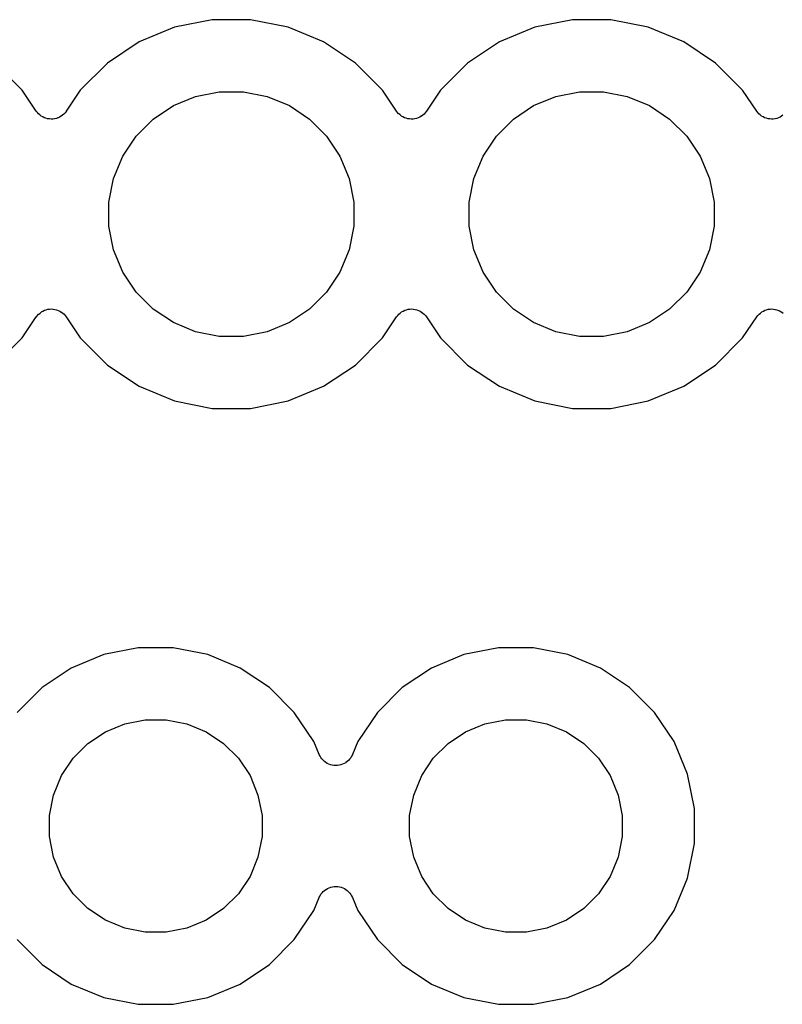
# Model space of a CAD drawing. Extents: x 3.21 to 7.18, y -3.5 to -0.72.
# Tile 24 of 27: x 6.38 to 6.59, y -1.71 to -1.44. Entities that reach past the tile are written whole.
import ezdxf

# ---------------------------------------------------------------- set-up
doc = ezdxf.new("R2010")
doc.units = 0
doc.header["$MEASUREMENT"] = 0
doc.layers.add('BLACK', color=7, linetype='CONTINUOUS')

msp = doc.modelspace()

# ---------------------------------------------------------------- linework, layer by layer
at = {"layer": 'BLACK', "linetype": 'CONTINUOUS'}
for p, q in [((6.42968, -1.436), (6.41925, -1.43808)), ((6.44032, -1.436), (6.42968, -1.436)), ((6.45075, -1.43808), (6.44032, -1.436)), ((6.52968, -1.436), (6.51925, -1.43808)), ((6.54032, -1.436), (6.52968, -1.436)), ((6.55075, -1.43808), (6.54032, -1.436)), ((6.41925, -1.43808), (6.40942, -1.44215)), ((6.46058, -1.44215), (6.45075, -1.43808)), ((6.51925, -1.43808), (6.50942, -1.44215)), ((6.56058, -1.44215), (6.55075, -1.43808)), ((6.40942, -1.44215), (6.40058, -1.44806)), ((6.46942, -1.44806), (6.46058, -1.44215)), ((6.50942, -1.44215), (6.50058, -1.44806)), ((6.56942, -1.44806), (6.56058, -1.44215)), ((6.37694, -1.45558), (6.36942, -1.44806)), ((6.40058, -1.44806), (6.39306, -1.45558)), ((6.47694, -1.45558), (6.46942, -1.44806)), ((6.50058, -1.44806), (6.49306, -1.45558)), ((6.57694, -1.45558), (6.56942, -1.44806)), ((6.38084, -1.46141), (6.37694, -1.45558)), ((6.39306, -1.45558), (6.38916, -1.46141)), ((6.41889, -1.45987), (6.42508, -1.45731)), ((6.42508, -1.45731), (6.43165, -1.456)), ((6.43165, -1.456), (6.43835, -1.456)), ((6.43835, -1.456), (6.44492, -1.45731)), ((6.44492, -1.45731), (6.45111, -1.45987)), ((6.48084, -1.46141), (6.47694, -1.45558)), ((6.49306, -1.45558), (6.48916, -1.46141)), ((6.51889, -1.45987), (6.52508, -1.45731)), ((6.52508, -1.45731), (6.53165, -1.456)), ((6.53165, -1.456), (6.53835, -1.456)), ((6.53835, -1.456), (6.54492, -1.45731)), ((6.54492, -1.45731), (6.55111, -1.45987)), ((6.58084, -1.46141), (6.57694, -1.45558)), ((6.41333, -1.46359), (6.41889, -1.45987)), ((6.45111, -1.45987), (6.45667, -1.46359)), ((6.51333, -1.46359), (6.51889, -1.45987)), ((6.55111, -1.45987), (6.55667, -1.46359)), ((6.38114, -1.46178), (6.38084, -1.46141)), ((6.38144, -1.46215), (6.38114, -1.46178)), ((6.38145, -1.46216), (6.38144, -1.46215)), ((6.38146, -1.46217), (6.38145, -1.46216)), ((6.38182, -1.46246), (6.38146, -1.46217)), ((6.38219, -1.46277), (6.38182, -1.46246)), ((6.3822, -1.46278), (6.38219, -1.46277)), ((6.38221, -1.46279), (6.3822, -1.46278)), ((6.38263, -1.46301), (6.38221, -1.46279)), ((6.38305, -1.46324), (6.38263, -1.46301)), ((6.38306, -1.46324), (6.38305, -1.46324)), ((6.38307, -1.46325), (6.38306, -1.46324)), ((6.38353, -1.46339), (6.38307, -1.46325)), ((6.38686, -1.46327), (6.38641, -1.46341)), ((6.38687, -1.46327), (6.38686, -1.46327)), ((6.38689, -1.46326), (6.38687, -1.46327)), ((6.38731, -1.46304), (6.38689, -1.46326)), ((6.38773, -1.46282), (6.38731, -1.46304)), ((6.38774, -1.46282), (6.38773, -1.46282)), ((6.38775, -1.46281), (6.38774, -1.46282)), ((6.38812, -1.46251), (6.38775, -1.46281)), ((6.38849, -1.46221), (6.38812, -1.46251)), ((6.3885, -1.4622), (6.38849, -1.46221)), ((6.38851, -1.4622), (6.3885, -1.4622)), ((6.38881, -1.46183), (6.38851, -1.4622)), ((6.38912, -1.46147), (6.38881, -1.46183)), ((6.38913, -1.46145), (6.38912, -1.46147)), ((6.38916, -1.46141), (6.38913, -1.46145)), ((6.38913, -1.46145), (6.38913, -1.46145)), ((6.38913, -1.46145), (6.38913, -1.46145)), ((6.48114, -1.46178), (6.48084, -1.46141)), ((6.48144, -1.46215), (6.48114, -1.46178)), ((6.48145, -1.46216), (6.48144, -1.46215)), ((6.48146, -1.46217), (6.48145, -1.46216)), ((6.48182, -1.46246), (6.48146, -1.46217)), ((6.48219, -1.46277), (6.48182, -1.46246)), ((6.4822, -1.46278), (6.48219, -1.46277)), ((6.48221, -1.46279), (6.4822, -1.46278)), ((6.48263, -1.46301), (6.48221, -1.46279)), ((6.48305, -1.46324), (6.48263, -1.46301)), ((6.48306, -1.46324), (6.48305, -1.46324)), ((6.48307, -1.46325), (6.48306, -1.46324)), ((6.48353, -1.46339), (6.48307, -1.46325)), ((6.48686, -1.46327), (6.48641, -1.46341)), ((6.48687, -1.46327), (6.48686, -1.46327)), ((6.48689, -1.46326), (6.48687, -1.46327)), ((6.48731, -1.46304), (6.48689, -1.46326)), ((6.48773, -1.46282), (6.48731, -1.46304)), ((6.48774, -1.46282), (6.48773, -1.46282)), ((6.48775, -1.46281), (6.48774, -1.46282)), ((6.48812, -1.46251), (6.48775, -1.46281)), ((6.48849, -1.46221), (6.48812, -1.46251)), ((6.4885, -1.4622), (6.48849, -1.46221)), ((6.48851, -1.4622), (6.4885, -1.4622)), ((6.48881, -1.46183), (6.48851, -1.4622)), ((6.48912, -1.46147), (6.48881, -1.46183)), ((6.48913, -1.46145), (6.48912, -1.46147)), ((6.48916, -1.46141), (6.48913, -1.46145)), ((6.48913, -1.46145), (6.48913, -1.46145)), ((6.48913, -1.46145), (6.48913, -1.46145)), ((6.58114, -1.46178), (6.58084, -1.46141)), ((6.58144, -1.46215), (6.58114, -1.46178)), ((6.58145, -1.46216), (6.58144, -1.46215)), ((6.58146, -1.46217), (6.58145, -1.46216)), ((6.58182, -1.46246), (6.58146, -1.46217)), ((6.58219, -1.46277), (6.58182, -1.46246)), ((6.5822, -1.46278), (6.58219, -1.46277)), ((6.58221, -1.46279), (6.5822, -1.46278)), ((6.58263, -1.46301), (6.58221, -1.46279)), ((6.58305, -1.46324), (6.58263, -1.46301)), ((6.58306, -1.46324), (6.58305, -1.46324)), ((6.58307, -1.46325), (6.58306, -1.46324)), ((6.58353, -1.46339), (6.58307, -1.46325)), ((6.58686, -1.46327), (6.58641, -1.46341)), ((6.58687, -1.46327), (6.58686, -1.46327)), ((6.58689, -1.46326), (6.58687, -1.46327)), ((6.58731, -1.46304), (6.58689, -1.46326)), ((6.58773, -1.46282), (6.58731, -1.46304)), ((6.58774, -1.46282), (6.58773, -1.46282)), ((6.58775, -1.46281), (6.58774, -1.46282)), ((6.58812, -1.46251), (6.58775, -1.46281)), ((6.38398, -1.46353), (6.38353, -1.46339)), ((6.38399, -1.46353), (6.38398, -1.46353)), ((6.38401, -1.46353), (6.38399, -1.46353)), ((6.38448, -1.46358), (6.38401, -1.46353)), ((6.38495, -1.46363), (6.38448, -1.46358)), ((6.38497, -1.46363), (6.38495, -1.46363)), ((6.38498, -1.46363), (6.38497, -1.46363)), ((6.38545, -1.46359), (6.38498, -1.46363)), ((6.38592, -1.46355), (6.38545, -1.46359)), ((6.38594, -1.46354), (6.38592, -1.46355)), ((6.38595, -1.46354), (6.38594, -1.46354)), ((6.38641, -1.46341), (6.38595, -1.46354)), ((6.40859, -1.46833), (6.41333, -1.46359)), ((6.45667, -1.46359), (6.46141, -1.46833)), ((6.48398, -1.46353), (6.48353, -1.46339)), ((6.48399, -1.46353), (6.48398, -1.46353)), ((6.48401, -1.46353), (6.48399, -1.46353)), ((6.48448, -1.46358), (6.48401, -1.46353)), ((6.48495, -1.46363), (6.48448, -1.46358)), ((6.48497, -1.46363), (6.48495, -1.46363)), ((6.48498, -1.46363), (6.48497, -1.46363)), ((6.48545, -1.46359), (6.48498, -1.46363)), ((6.48592, -1.46355), (6.48545, -1.46359)), ((6.48594, -1.46354), (6.48592, -1.46355)), ((6.48595, -1.46354), (6.48594, -1.46354)), ((6.48641, -1.46341), (6.48595, -1.46354)), ((6.50859, -1.46833), (6.51333, -1.46359)), ((6.55667, -1.46359), (6.56141, -1.46833)), ((6.58398, -1.46353), (6.58353, -1.46339)), ((6.58399, -1.46353), (6.58398, -1.46353)), ((6.58401, -1.46353), (6.58399, -1.46353)), ((6.58448, -1.46358), (6.58401, -1.46353)), ((6.58495, -1.46363), (6.58448, -1.46358)), ((6.58497, -1.46363), (6.58495, -1.46363)), ((6.58498, -1.46363), (6.58497, -1.46363)), ((6.58545, -1.46359), (6.58498, -1.46363)), ((6.58592, -1.46355), (6.58545, -1.46359)), ((6.58594, -1.46354), (6.58592, -1.46355)), ((6.58595, -1.46354), (6.58594, -1.46354)), ((6.58641, -1.46341), (6.58595, -1.46354)), ((6.40487, -1.47389), (6.40859, -1.46833)), ((6.46141, -1.46833), (6.46513, -1.47389)), ((6.50487, -1.47389), (6.50859, -1.46833)), ((6.56141, -1.46833), (6.56513, -1.47389)), ((6.40231, -1.48008), (6.40487, -1.47389)), ((6.46513, -1.47389), (6.46769, -1.48008)), ((6.50231, -1.48008), (6.50487, -1.47389)), ((6.56513, -1.47389), (6.56769, -1.48008)), ((6.401, -1.48665), (6.40231, -1.48008)), ((6.46769, -1.48008), (6.469, -1.48665)), ((6.501, -1.48665), (6.50231, -1.48008)), ((6.56769, -1.48008), (6.569, -1.48665)), ((6.401, -1.49335), (6.401, -1.48665)), ((6.469, -1.48665), (6.469, -1.49335)), ((6.501, -1.49335), (6.501, -1.48665)), ((6.569, -1.48665), (6.569, -1.49335)), ((6.40231, -1.49992), (6.401, -1.49335)), ((6.469, -1.49335), (6.46769, -1.49992)), ((6.50231, -1.49992), (6.501, -1.49335)), ((6.569, -1.49335), (6.56769, -1.49992)), ((6.40487, -1.50611), (6.40231, -1.49992)), ((6.46769, -1.49992), (6.46513, -1.50611)), ((6.50487, -1.50611), (6.50231, -1.49992)), ((6.56769, -1.49992), (6.56513, -1.50611)), ((6.40859, -1.51167), (6.40487, -1.50611)), ((6.46513, -1.50611), (6.46141, -1.51167)), ((6.50859, -1.51167), (6.50487, -1.50611)), ((6.56513, -1.50611), (6.56141, -1.51167)), ((6.41333, -1.51641), (6.40859, -1.51167)), ((6.46141, -1.51167), (6.45667, -1.51641)), ((6.51333, -1.51641), (6.50859, -1.51167)), ((6.56141, -1.51167), (6.55667, -1.51641)), ((6.38119, -1.51816), (6.38149, -1.5178)), ((6.38149, -1.5178), (6.3815, -1.5178)), ((6.3815, -1.5178), (6.38151, -1.51779)), ((6.38151, -1.51779), (6.38189, -1.51749)), ((6.38189, -1.51749), (6.38225, -1.51719)), ((6.38225, -1.51719), (6.38226, -1.51718)), ((6.38226, -1.51718), (6.38227, -1.51718)), ((6.38227, -1.51718), (6.38269, -1.51696)), ((6.38269, -1.51696), (6.38311, -1.51674)), ((6.38311, -1.51674), (6.38313, -1.51673)), ((6.38313, -1.51673), (6.38314, -1.51673)), ((6.38314, -1.51673), (6.38359, -1.5166)), ((6.38359, -1.5166), (6.38405, -1.51646)), ((6.38405, -1.51646), (6.38406, -1.51646)), ((6.38406, -1.51646), (6.38408, -1.51645)), ((6.38408, -1.51645), (6.38455, -1.51641)), ((6.38455, -1.51641), (6.38502, -1.51637)), ((6.38502, -1.51637), (6.38503, -1.51637)), ((6.38503, -1.51637), (6.38505, -1.51637)), ((6.38505, -1.51637), (6.38552, -1.51642)), ((6.38552, -1.51642), (6.38599, -1.51647)), ((6.38599, -1.51647), (6.38601, -1.51647)), ((6.38601, -1.51647), (6.38602, -1.51647)), ((6.38602, -1.51647), (6.38647, -1.51661)), ((6.38647, -1.51661), (6.38693, -1.51675)), ((6.38693, -1.51675), (6.38694, -1.51676)), ((6.38694, -1.51676), (6.38695, -1.51676)), ((6.38695, -1.51676), (6.38737, -1.51699)), ((6.38737, -1.51699), (6.38779, -1.51721)), ((6.38779, -1.51721), (6.3878, -1.51722)), ((6.3878, -1.51722), (6.38781, -1.51723)), ((6.38781, -1.51723), (6.38817, -1.51753)), ((6.38817, -1.51753), (6.38854, -1.51783)), ((6.38854, -1.51783), (6.38855, -1.51784)), ((6.38855, -1.51784), (6.38856, -1.51785)), ((6.38856, -1.51785), (6.38886, -1.51822)), ((6.41889, -1.52013), (6.41333, -1.51641)), ((6.45667, -1.51641), (6.45111, -1.52013)), ((6.48119, -1.51816), (6.48149, -1.5178)), ((6.48149, -1.5178), (6.4815, -1.5178)), ((6.4815, -1.5178), (6.48151, -1.51779)), ((6.48151, -1.51779), (6.48189, -1.51749)), ((6.48189, -1.51749), (6.48225, -1.51719)), ((6.48225, -1.51719), (6.48226, -1.51718)), ((6.48226, -1.51718), (6.48227, -1.51718)), ((6.48227, -1.51718), (6.48269, -1.51696)), ((6.48269, -1.51696), (6.48311, -1.51674)), ((6.48311, -1.51674), (6.48313, -1.51673)), ((6.48313, -1.51673), (6.48314, -1.51673)), ((6.48314, -1.51673), (6.48359, -1.5166)), ((6.48359, -1.5166), (6.48405, -1.51646)), ((6.48405, -1.51646), (6.48406, -1.51646)), ((6.48406, -1.51646), (6.48408, -1.51645)), ((6.48408, -1.51645), (6.48455, -1.51641)), ((6.48455, -1.51641), (6.48502, -1.51637)), ((6.48502, -1.51637), (6.48503, -1.51637)), ((6.48503, -1.51637), (6.48505, -1.51637)), ((6.48505, -1.51637), (6.48552, -1.51642)), ((6.48552, -1.51642), (6.48599, -1.51647)), ((6.48599, -1.51647), (6.48601, -1.51647)), ((6.48601, -1.51647), (6.48602, -1.51647)), ((6.48602, -1.51647), (6.48647, -1.51661)), ((6.48647, -1.51661), (6.48693, -1.51675)), ((6.48693, -1.51675), (6.48694, -1.51676)), ((6.48694, -1.51676), (6.48695, -1.51676)), ((6.48695, -1.51676), (6.48737, -1.51699)), ((6.48737, -1.51699), (6.48779, -1.51721)), ((6.48779, -1.51721), (6.4878, -1.51722)), ((6.4878, -1.51722), (6.48781, -1.51723)), ((6.48781, -1.51723), (6.48817, -1.51753)), ((6.48817, -1.51753), (6.48854, -1.51783)), ((6.48854, -1.51783), (6.48855, -1.51784)), ((6.48855, -1.51784), (6.48856, -1.51785)), ((6.48856, -1.51785), (6.48886, -1.51822)), ((6.51889, -1.52013), (6.51333, -1.51641)), ((6.55667, -1.51641), (6.55111, -1.52013)), ((6.58119, -1.51816), (6.58149, -1.5178)), ((6.58149, -1.5178), (6.5815, -1.5178)), ((6.5815, -1.5178), (6.58151, -1.51779)), ((6.58151, -1.51779), (6.58189, -1.51749)), ((6.58189, -1.51749), (6.58225, -1.51719)), ((6.58225, -1.51719), (6.58226, -1.51718)), ((6.58226, -1.51718), (6.58227, -1.51718)), ((6.58227, -1.51718), (6.58269, -1.51696)), ((6.58269, -1.51696), (6.58311, -1.51674)), ((6.58311, -1.51674), (6.58313, -1.51673)), ((6.58313, -1.51673), (6.58314, -1.51673)), ((6.58314, -1.51673), (6.58359, -1.5166)), ((6.58359, -1.5166), (6.58405, -1.51646)), ((6.58405, -1.51646), (6.58406, -1.51646)), ((6.58406, -1.51646), (6.58408, -1.51645)), ((6.58408, -1.51645), (6.58455, -1.51641)), ((6.58455, -1.51641), (6.58502, -1.51637)), ((6.58502, -1.51637), (6.58503, -1.51637)), ((6.58503, -1.51637), (6.58505, -1.51637)), ((6.58505, -1.51637), (6.58552, -1.51642)), ((6.58552, -1.51642), (6.58599, -1.51647)), ((6.58599, -1.51647), (6.58601, -1.51647)), ((6.58601, -1.51647), (6.58602, -1.51647)), ((6.58602, -1.51647), (6.58647, -1.51661)), ((6.58647, -1.51661), (6.58693, -1.51675)), ((6.58693, -1.51675), (6.58694, -1.51676)), ((6.58694, -1.51676), (6.58695, -1.51676)), ((6.58695, -1.51676), (6.58737, -1.51699)), ((6.58737, -1.51699), (6.58779, -1.51721)), ((6.58779, -1.51721), (6.5878, -1.51722)), ((6.5878, -1.51722), (6.58781, -1.51723)), ((6.58781, -1.51723), (6.58817, -1.51753)), ((6.37694, -1.52442), (6.38084, -1.51859)), ((6.38084, -1.51859), (6.38087, -1.51855)), ((6.38087, -1.51855), (6.38088, -1.51853)), ((6.38087, -1.51855), (6.38087, -1.51855)), ((6.38087, -1.51855), (6.38087, -1.51855)), ((6.38088, -1.51853), (6.38119, -1.51816)), ((6.38886, -1.51822), (6.38916, -1.51859)), ((6.38916, -1.51859), (6.39306, -1.52442)), ((6.42508, -1.52269), (6.41889, -1.52013)), ((6.45111, -1.52013), (6.44492, -1.52269)), ((6.47694, -1.52442), (6.48084, -1.51859)), ((6.48084, -1.51859), (6.48087, -1.51855)), ((6.48087, -1.51855), (6.48088, -1.51853)), ((6.48087, -1.51855), (6.48087, -1.51855)), ((6.48087, -1.51855), (6.48087, -1.51855)), ((6.48088, -1.51853), (6.48119, -1.51816)), ((6.48886, -1.51822), (6.48916, -1.51859)), ((6.48916, -1.51859), (6.49306, -1.52442)), ((6.52508, -1.52269), (6.51889, -1.52013)), ((6.55111, -1.52013), (6.54492, -1.52269)), ((6.57694, -1.52442), (6.58084, -1.51859)), ((6.58084, -1.51859), (6.58087, -1.51855)), ((6.58087, -1.51855), (6.58088, -1.51853)), ((6.58087, -1.51855), (6.58087, -1.51855)), ((6.58087, -1.51855), (6.58087, -1.51855)), ((6.58088, -1.51853), (6.58119, -1.51816)), ((6.43165, -1.524), (6.42508, -1.52269)), ((6.44492, -1.52269), (6.43835, -1.524)), ((6.53165, -1.524), (6.52508, -1.52269)), ((6.54492, -1.52269), (6.53835, -1.524)), ((6.36942, -1.53194), (6.37694, -1.52442)), ((6.39306, -1.52442), (6.40058, -1.53194)), ((6.43835, -1.524), (6.43165, -1.524)), ((6.46942, -1.53194), (6.47694, -1.52442)), ((6.49306, -1.52442), (6.50058, -1.53194)), ((6.53835, -1.524), (6.53165, -1.524)), ((6.56942, -1.53194), (6.57694, -1.52442)), ((6.40058, -1.53194), (6.40942, -1.53785)), ((6.46058, -1.53785), (6.46942, -1.53194)), ((6.50058, -1.53194), (6.50942, -1.53785)), ((6.56058, -1.53785), (6.56942, -1.53194)), ((6.40942, -1.53785), (6.41925, -1.54192)), ((6.45075, -1.54192), (6.46058, -1.53785)), ((6.50942, -1.53785), (6.51925, -1.54192)), ((6.55075, -1.54192), (6.56058, -1.53785)), ((6.41925, -1.54192), (6.42968, -1.544)), ((6.44032, -1.544), (6.45075, -1.54192)), ((6.51925, -1.54192), (6.52968, -1.544)), ((6.54032, -1.544), (6.55075, -1.54192)), ((6.42968, -1.544), (6.44032, -1.544)), ((6.52968, -1.544), (6.54032, -1.544)), ((6.40912, -1.61047), (6.39955, -1.61238)), ((6.41888, -1.61047), (6.40912, -1.61047)), ((6.42845, -1.61238), (6.41888, -1.61047)), ((6.50912, -1.61047), (6.49955, -1.61238)), ((6.51888, -1.61047), (6.50912, -1.61047)), ((6.52845, -1.61238), (6.51888, -1.61047)), ((6.39955, -1.61238), (6.39054, -1.61611)), ((6.43746, -1.61611), (6.42845, -1.61238)), ((6.49955, -1.61238), (6.49054, -1.61611)), ((6.53746, -1.61611), (6.52845, -1.61238)), ((6.39054, -1.61611), (6.38243, -1.62153)), ((6.44557, -1.62153), (6.43746, -1.61611)), ((6.49054, -1.61611), (6.48243, -1.62153)), ((6.54557, -1.62153), (6.53746, -1.61611)), ((6.38243, -1.62153), (6.37553, -1.62843)), ((6.45247, -1.62843), (6.44557, -1.62153)), ((6.48243, -1.62153), (6.47553, -1.62843)), ((6.55247, -1.62843), (6.54557, -1.62153)), ((6.45789, -1.63654), (6.45247, -1.62843)), ((6.47553, -1.62843), (6.47011, -1.63654)), ((6.55789, -1.63654), (6.55247, -1.62843)), ((6.40001, -1.63383), (6.40539, -1.63161)), ((6.40539, -1.63161), (6.41109, -1.63047)), ((6.41109, -1.63047), (6.41691, -1.63047)), ((6.41691, -1.63047), (6.42261, -1.63161)), ((6.42261, -1.63161), (6.42799, -1.63383)), ((6.50001, -1.63383), (6.50539, -1.63161)), ((6.50539, -1.63161), (6.51109, -1.63047)), ((6.51109, -1.63047), (6.51691, -1.63047)), ((6.51691, -1.63047), (6.52261, -1.63161)), ((6.52261, -1.63161), (6.52799, -1.63383)), ((6.39518, -1.63706), (6.40001, -1.63383)), ((6.42799, -1.63383), (6.43282, -1.63706)), ((6.49518, -1.63706), (6.50001, -1.63383)), ((6.52799, -1.63383), (6.53282, -1.63706)), ((6.39106, -1.64118), (6.39518, -1.63706)), ((6.43282, -1.63706), (6.43694, -1.64118)), ((6.45938, -1.64014), (6.45789, -1.63654)), ((6.47011, -1.63654), (6.46862, -1.64014)), ((6.49106, -1.64118), (6.49518, -1.63706)), ((6.53282, -1.63706), (6.53694, -1.64118)), ((6.56162, -1.64555), (6.55789, -1.63654)), ((6.38783, -1.64601), (6.39106, -1.64118)), ((6.43694, -1.64118), (6.44017, -1.64601)), ((6.45961, -1.64056), (6.45938, -1.64014)), ((6.45983, -1.64098), (6.45961, -1.64056)), ((6.45984, -1.64099), (6.45983, -1.64098)), ((6.45984, -1.641), (6.45984, -1.64099)), ((6.46014, -1.64136), (6.45984, -1.641)), ((6.46812, -1.64106), (6.46781, -1.64143)), ((6.46813, -1.64104), (6.46812, -1.64105)), ((6.46812, -1.64105), (6.46812, -1.64106)), ((6.46836, -1.64062), (6.46813, -1.64104)), ((6.46859, -1.6402), (6.46836, -1.64062)), ((6.4686, -1.64019), (6.46859, -1.6402)), ((6.46862, -1.64014), (6.4686, -1.64018)), ((6.4686, -1.64018), (6.4686, -1.64019)), ((6.4686, -1.64019), (6.4686, -1.64019)), ((6.48783, -1.64601), (6.49106, -1.64118)), ((6.53694, -1.64118), (6.54017, -1.64601)), ((6.46045, -1.64174), (6.46014, -1.64136)), ((6.46045, -1.64175), (6.46045, -1.64174)), ((6.46046, -1.64175), (6.46045, -1.64175)), ((6.46082, -1.64205), (6.46046, -1.64175)), ((6.4612, -1.64236), (6.46082, -1.64205)), ((6.4612, -1.64237), (6.4612, -1.64236)), ((6.46121, -1.64237), (6.4612, -1.64237)), ((6.46163, -1.6426), (6.46121, -1.64237)), ((6.46205, -1.64283), (6.46163, -1.6426)), ((6.46206, -1.64283), (6.46205, -1.64283)), ((6.46207, -1.64284), (6.46206, -1.64283)), ((6.46252, -1.64298), (6.46207, -1.64284)), ((6.46299, -1.64312), (6.46252, -1.64298)), ((6.463, -1.64312), (6.46299, -1.64312)), ((6.46299, -1.64312), (6.46299, -1.64312)), ((6.46348, -1.64317), (6.463, -1.64312)), ((6.46396, -1.64322), (6.46348, -1.64317)), ((6.46397, -1.64322), (6.46396, -1.64322)), ((6.46444, -1.64318), (6.46397, -1.64322)), ((6.46397, -1.64322), (6.46397, -1.64322)), ((6.46493, -1.64314), (6.46444, -1.64318)), ((6.46494, -1.64313), (6.46493, -1.64314)), ((6.46495, -1.64313), (6.46494, -1.64313)), ((6.4654, -1.643), (6.46495, -1.64313)), ((6.46586, -1.64286), (6.4654, -1.643)), ((6.46587, -1.64286), (6.46586, -1.64286)), ((6.46588, -1.64286), (6.46587, -1.64286)), ((6.4663, -1.64263), (6.46588, -1.64286)), ((6.46673, -1.64241), (6.4663, -1.64263)), ((6.46674, -1.64241), (6.46673, -1.64241)), ((6.46675, -1.6424), (6.46674, -1.64241)), ((6.46711, -1.64211), (6.46675, -1.6424)), ((6.46749, -1.6418), (6.46711, -1.64211)), ((6.4675, -1.64179), (6.46749, -1.6418)), ((6.46781, -1.64143), (6.4675, -1.64179)), ((6.4675, -1.64179), (6.4675, -1.64179)), ((6.38561, -1.65139), (6.38783, -1.64601)), ((6.44017, -1.64601), (6.44239, -1.65139)), ((6.48561, -1.65139), (6.48783, -1.64601)), ((6.54017, -1.64601), (6.54239, -1.65139)), ((6.56353, -1.65512), (6.56162, -1.64555)), ((6.38447, -1.65709), (6.38561, -1.65139)), ((6.44239, -1.65139), (6.44353, -1.65709)), ((6.48447, -1.65709), (6.48561, -1.65139)), ((6.54239, -1.65139), (6.54353, -1.65709)), ((6.38447, -1.66291), (6.38447, -1.65709)), ((6.44353, -1.65709), (6.44353, -1.66291)), ((6.48447, -1.66291), (6.48447, -1.65709)), ((6.54353, -1.65709), (6.54353, -1.66291)), ((6.56353, -1.66488), (6.56353, -1.65512)), ((6.38561, -1.66861), (6.38447, -1.66291)), ((6.44353, -1.66291), (6.44239, -1.66861)), ((6.48561, -1.66861), (6.48447, -1.66291)), ((6.54353, -1.66291), (6.54239, -1.66861)), ((6.56162, -1.67445), (6.56353, -1.66488)), ((6.38783, -1.67399), (6.38561, -1.66861)), ((6.44239, -1.66861), (6.44017, -1.67399)), ((6.48783, -1.67399), (6.48561, -1.66861)), ((6.54239, -1.66861), (6.54017, -1.67399)), ((6.39106, -1.67882), (6.38783, -1.67399)), ((6.44017, -1.67399), (6.43694, -1.67882)), ((6.49106, -1.67882), (6.48783, -1.67399)), ((6.54017, -1.67399), (6.53694, -1.67882)), ((6.55789, -1.68346), (6.56162, -1.67445)), ((6.39518, -1.68294), (6.39106, -1.67882)), ((6.43694, -1.67882), (6.43282, -1.68294)), ((6.45941, -1.6798), (6.45964, -1.67938)), ((6.45964, -1.67938), (6.45987, -1.67896)), ((6.45987, -1.67896), (6.45988, -1.67895)), ((6.45988, -1.67894), (6.46019, -1.67858)), ((6.45988, -1.67895), (6.45988, -1.67894)), ((6.46019, -1.67858), (6.4605, -1.67821)), ((6.4605, -1.67821), (6.4605, -1.6782)), ((6.4605, -1.6782), (6.46051, -1.6782)), ((6.46051, -1.6782), (6.46089, -1.67789)), ((6.46089, -1.67789), (6.46125, -1.6776)), ((6.46125, -1.6776), (6.46126, -1.67759)), ((6.46126, -1.67759), (6.46127, -1.67759)), ((6.46127, -1.67759), (6.4617, -1.67736)), ((6.4617, -1.67736), (6.46212, -1.67714)), ((6.46212, -1.67714), (6.46213, -1.67714)), ((6.46213, -1.67714), (6.46214, -1.67714)), ((6.46214, -1.67714), (6.4626, -1.677)), ((6.4626, -1.677), (6.46305, -1.67687)), ((6.46305, -1.67687), (6.46306, -1.67687)), ((6.46306, -1.67687), (6.46307, -1.67686)), ((6.46307, -1.67686), (6.46354, -1.67682)), ((6.46354, -1.67682), (6.46403, -1.67678)), ((6.46403, -1.67678), (6.46404, -1.67678)), ((6.46404, -1.67678), (6.46404, -1.67678)), ((6.46404, -1.67678), (6.46451, -1.67683)), ((6.46451, -1.67683), (6.465, -1.67688)), ((6.465, -1.67688), (6.46501, -1.67688)), ((6.46501, -1.67688), (6.46501, -1.67688)), ((6.46501, -1.67688), (6.46547, -1.67702)), ((6.46547, -1.67702), (6.46593, -1.67716)), ((6.46593, -1.67716), (6.46594, -1.67717)), ((6.46594, -1.67717), (6.46595, -1.67717)), ((6.46595, -1.67717), (6.46636, -1.6774)), ((6.46636, -1.6774), (6.46679, -1.67763)), ((6.46679, -1.67763), (6.4668, -1.67763)), ((6.4668, -1.67763), (6.4668, -1.67764)), ((6.4668, -1.67764), (6.46717, -1.67794)), ((6.46717, -1.67794), (6.46754, -1.67825)), ((6.46754, -1.67825), (6.46755, -1.67825)), ((6.46755, -1.67825), (6.46755, -1.67826)), ((6.46755, -1.67826), (6.46786, -1.67863)), ((6.46786, -1.67863), (6.46816, -1.679)), ((6.46816, -1.679), (6.46816, -1.67901)), ((6.46816, -1.67901), (6.46817, -1.67902)), ((6.46817, -1.67902), (6.46839, -1.67944)), ((6.46839, -1.67944), (6.46862, -1.67986)), ((6.49518, -1.68294), (6.49106, -1.67882)), ((6.53694, -1.67882), (6.53282, -1.68294)), ((6.45789, -1.68346), (6.45938, -1.67986)), ((6.45938, -1.67986), (6.4594, -1.67982)), ((6.4594, -1.67981), (6.45941, -1.6798)), ((6.4594, -1.67982), (6.4594, -1.67981)), ((6.4594, -1.67981), (6.4594, -1.67981)), ((6.46862, -1.67986), (6.47011, -1.68346)), ((6.40001, -1.68617), (6.39518, -1.68294)), ((6.43282, -1.68294), (6.42799, -1.68617)), ((6.45247, -1.69157), (6.45789, -1.68346)), ((6.47011, -1.68346), (6.47553, -1.69157)), ((6.50001, -1.68617), (6.49518, -1.68294)), ((6.53282, -1.68294), (6.52799, -1.68617)), ((6.55247, -1.69157), (6.55789, -1.68346)), ((6.40539, -1.68839), (6.40001, -1.68617)), ((6.42799, -1.68617), (6.42261, -1.68839)), ((6.50539, -1.68839), (6.50001, -1.68617)), ((6.52799, -1.68617), (6.52261, -1.68839)), ((6.41109, -1.68953), (6.40539, -1.68839)), ((6.41691, -1.68953), (6.41109, -1.68953)), ((6.42261, -1.68839), (6.41691, -1.68953)), ((6.51109, -1.68953), (6.50539, -1.68839)), ((6.51691, -1.68953), (6.51109, -1.68953)), ((6.52261, -1.68839), (6.51691, -1.68953)), ((6.37553, -1.69157), (6.38243, -1.69847)), ((6.44557, -1.69847), (6.45247, -1.69157)), ((6.47553, -1.69157), (6.48243, -1.69847)), ((6.54557, -1.69847), (6.55247, -1.69157)), ((6.38243, -1.69847), (6.39054, -1.70389)), ((6.43746, -1.70389), (6.44557, -1.69847)), ((6.48243, -1.69847), (6.49054, -1.70389)), ((6.53746, -1.70389), (6.54557, -1.69847)), ((6.39054, -1.70389), (6.39955, -1.70762)), ((6.42845, -1.70762), (6.43746, -1.70389)), ((6.49054, -1.70389), (6.49955, -1.70762)), ((6.52845, -1.70762), (6.53746, -1.70389)), ((6.39955, -1.70762), (6.40912, -1.70953)), ((6.40912, -1.70953), (6.41888, -1.70953)), ((6.41888, -1.70953), (6.42845, -1.70762)), ((6.49955, -1.70762), (6.50912, -1.70953)), ((6.50912, -1.70953), (6.51888, -1.70953)), ((6.51888, -1.70953), (6.52845, -1.70762))]:
    msp.add_line(p, q, dxfattribs=at)

doc.saveas('drawing.dxf')
